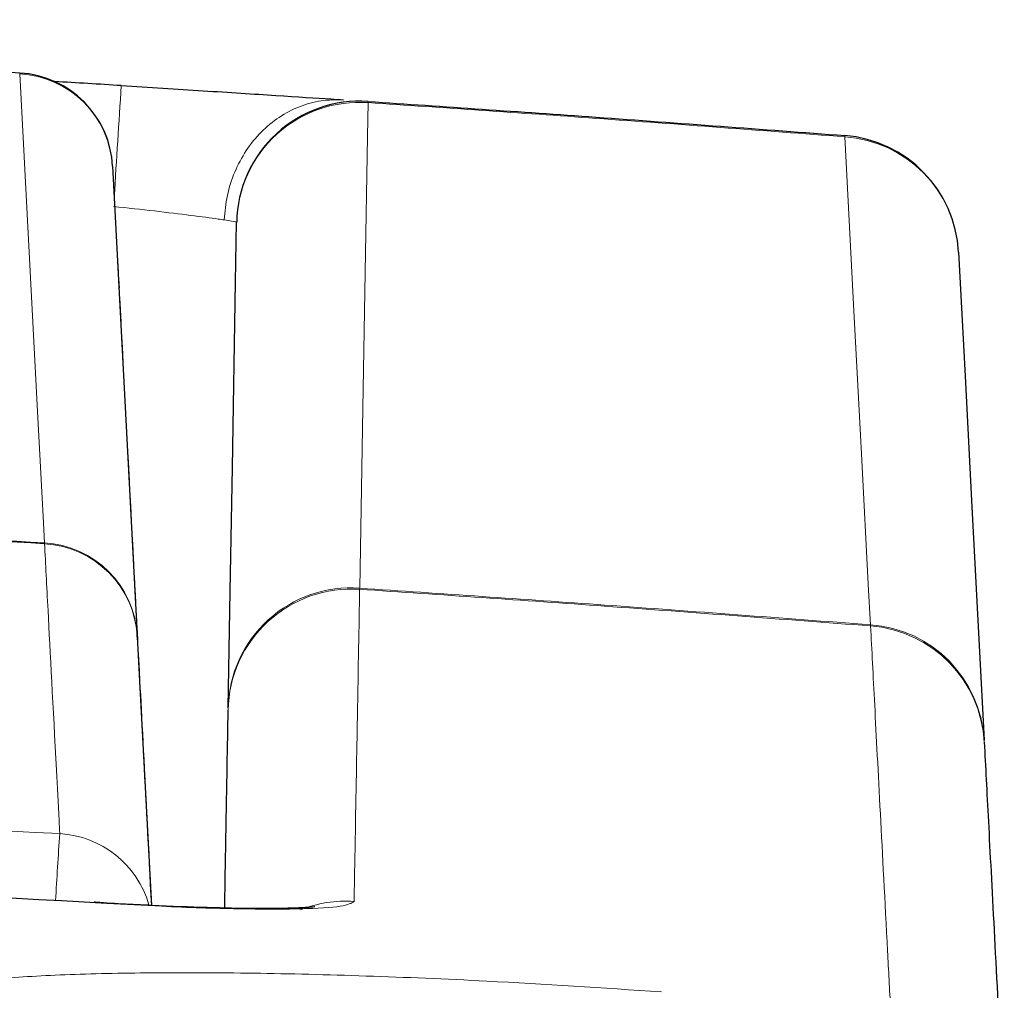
# Paper-space layout 'Blatt5' of a CAD drawing. Header units: millimetres. Extents: x 5 to 418, y 2 to 292.
# Tile 26 of 28: x 277 to 287, y 233 to 242. Entities that reach past the tile are written whole.
import ezdxf

# ---------------------------------------------------------------- set-up
doc = ezdxf.new("R2010")
doc.units = ezdxf.units.MM

psp = doc.layouts.new('Blatt5')

# ---------------------------------------------------------------- linework, layer by layer
at = {"color": 7, "linetype": 'Continuous', "lineweight": 18}
for p, q in [((277.5137, 237.1521), (277.515, 237.1436)), ((280.7093, 236.6818), (280.7097, 236.6931)), ((285.8882, 236.3105), (285.887, 236.3219))]:
    psp.add_line(p, q, dxfattribs=at)
at = {"color": 7, "linetype": 'Continuous', "lineweight": 25}
for p, q in [((278.4556, 236.198), (278.4547, 236.215)), ((278.4792, 235.7486), (278.5983, 233.4757))]:
    psp.add_line(p, q, dxfattribs=at)
at = {"color": 7, "linetype": 'Continuous', "lineweight": 18, "flags": 128}
for points in [[(277.2638, 241.9174), (277.2638, 241.9173), (277.2638, 241.9169), (277.2638, 241.9162), (277.2637, 241.9152), (277.2636, 241.914), (277.2636, 241.9124), (277.2635, 241.9106), (277.2633, 241.9086)], [(277.5137, 237.1521), (277.4996, 237.4186), (277.4435, 238.4845), (277.2633, 241.9086)], [(280.7958, 241.6173), (280.7898, 241.2725), (280.7657, 239.8931), (280.7415, 238.5136), (280.7097, 236.6931)], [(285.887, 236.3219), (285.8688, 236.6685), (285.796, 238.0551), (285.7231, 239.4416), (285.627, 241.271)]]:
    psp.add_lwpolyline(points, dxfattribs=at)
at = {"color": 7, "linetype": 'Continuous', "lineweight": 25, "flags": 128}
for points in [[(278.2055, 240.9714), (278.3301, 238.5924), (278.4547, 236.215)], [(279.3768, 235.4797), (279.3975, 236.6642), (279.4193, 237.917), (279.4521, 239.7961), (279.4627, 240.4039)], [(286.7798, 240.102), (286.8458, 238.8429), (286.9118, 237.5837), (287.0392, 235.153)], [(278.2574, 239.9808), (278.2576, 239.9761), (278.2583, 239.9622), (278.2595, 239.9396), (278.2611, 239.9091), (278.2631, 239.872), (278.2653, 239.8295), (278.2677, 239.7833), (278.2702, 239.7352)]]:
    psp.add_lwpolyline(points, dxfattribs=at)
at = {"color": 7, "linetype": 'Continuous', "lineweight": 25}
for centre, radius, start, end in [((248.7552, -257.2692), 500, 86.731382, 88.108492), ((277.2068, 240.919), 1, 3, 86.73138), ((247.4792, -257.2599), 500, 86.466787, 86.544363), ((280.7126, 240.382), 1.25, 86.18001, 179), ((285.5316, 240.0366), 1.25, 3, 85.62048), ((248.7552, -257.2692), 495.2486, 86.670879, 87.187899)]:
    psp.add_arc(centre, radius, start, end, dxfattribs=at)
at = {"color": 7, "linetype": 'Continuous', "lineweight": 18}
for centre, radius, start, end in [((277.2126, 240.9155), 0.9944, 3.22176, 87.07717), ((546.5808, 224.3406), 268.8549, 176.27879, 176.519388), ((280.7241, 241.6233), 0.072, 355.23928, 4.76072), ((280.7072, 240.3757), 1.2447, 85.91528, 178.70528), ((285.5647, 241.277), 0.0626, 354.52516, 5.47484), ((285.5397, 240.032), 1.2421, 3.23262, 85.96981), ((248.7552, -257.2692), 495.257, 86.671096, 87.190539), ((277.4619, 236.1591), 0.9944, 3.22074, 87.01836), ((277.4572, 236.1455), 0.9998, 3.00931, 86.68561), ((280.6259, 235.4348), 1.2497, 86.17699, 178.98573), ((280.6212, 235.4515), 1.2447, 85.92542, 178.70543), ((285.7991, 235.0829), 1.2421, 3.23244, 85.93959), ((285.7925, 235.0645), 1.2496, 3.01147, 85.60717), ((331.7647, 230.4521), 54.2251, 176.03262, 176.75103), ((277.612, 233.2061), 0.9994, 16.09902, 86.69796), ((280.5708, 232.267), 1.2524, 86.23012, 111.81534)]:
    psp.add_arc(centre, radius, start, end, dxfattribs=at)
at = {"color": 7, "linetype": 'Continuous', "lineweight": 25}
for points, knots in [([(278.2928, 241.7898), (278.5747, 241.7722), (279.1386, 241.7371), (279.8863, 241.6889), (280.3317, 241.6597), (280.5035, 241.6483), (280.5444, 241.6456)], [0, 0, 0, 0, 0.302077, 0.603996, 0.905724, 1, 1, 1, 1]), ([(280.7958, 241.6293), (281.5656, 241.577), (283.1764, 241.4675), (284.7864, 241.3463), (285.627, 241.283)], [0, 0, 0, 0, 0.4778745, 1, 1, 1, 1]), ([(278.2766, 239.6141), (278.2766, 239.6144), (278.2765, 239.6153), (278.2781, 239.5853), (278.281, 239.5308), (278.2849, 239.4561), (278.2878, 239.3993), (278.2893, 239.3706)], [0, 0, 0, 0, 0.130038, 0.345327, 0.561012, 0.777854, 1, 1, 1, 1]), ([(278.2977, 239.2116), (278.2977, 239.212), (278.2976, 239.2128), (278.2992, 239.1828), (278.302, 239.1284), (278.306, 239.0537), (278.3089, 238.9969), (278.3104, 238.9682)], [0, 0, 0, 0, 0.130039, 0.345329, 0.561011, 0.777871, 1, 1, 1, 1]), ([(278.361, 238.0043), (278.3609, 238.0047), (278.3609, 238.0055), (278.3625, 237.9755), (278.3653, 237.9211), (278.3692, 237.8464), (278.3722, 237.7896), (278.3737, 237.7609)], [0, 0, 0, 0, 0.130031, 0.345304, 0.560994, 0.777836, 1, 1, 1, 1]), ([(278.382, 237.6019), (278.382, 237.6022), (278.382, 237.6031), (278.3836, 237.5731), (278.3864, 237.5186), (278.3903, 237.444), (278.3933, 237.3872), (278.3948, 237.3584)], [0, 0, 0, 0, 0.130028, 0.345305, 0.560978, 0.77782, 1, 1, 1, 1]), ([(278.4031, 237.1994), (278.4031, 237.1998), (278.4031, 237.2006), (278.4046, 237.1706), (278.4075, 237.1162), (278.4114, 237.0415), (278.4144, 236.9847), (278.4159, 236.956)], [0, 0, 0, 0, 0.130027, 0.345301, 0.560975, 0.777818, 1, 1, 1, 1]), ([(278.4242, 236.797), (278.4242, 236.7973), (278.4242, 236.7982), (278.4257, 236.7682), (278.4286, 236.7137), (278.4325, 236.6391), (278.4355, 236.5822), (278.437, 236.5535)], [0, 0, 0, 0, 0.1300233, 0.3452877, 0.5609595, 0.7778013, 1, 1, 1, 1]), ([(278.4453, 236.3945), (278.4453, 236.3949), (278.4453, 236.3957), (278.4468, 236.3657), (278.4497, 236.3112), (278.4536, 236.2366), (278.4566, 236.1798), (278.4581, 236.151)], [0, 0, 0, 0, 0.130022, 0.345285, 0.560957, 0.7778, 1, 1, 1, 1]), ([(278.4556, 236.198), (278.473, 235.8663), (278.5057, 235.2431), (278.5688, 234.039), (278.5983, 233.4757)], [0, 0, 0, 0, 0.532162, 1, 1, 1, 1]), ([(278.4664, 235.9921), (278.4664, 235.9924), (278.4664, 235.9933), (278.4679, 235.9633), (278.4708, 235.9088), (278.4747, 235.8341), (278.4777, 235.7773), (278.4792, 235.7486)], [0, 0, 0, 0, 0.1300197, 0.3452872, 0.5609578, 0.7777997, 1, 1, 1, 1]), ([(279.3414, 233.4494), (279.3457, 233.6957), (279.3611, 234.5801), (279.37, 235.0895), (279.3764, 235.457)], [0, 0, 0, 0, 0.278543, 1, 1, 1, 1]), ([(287.0404, 235.1302), (287.0534, 234.883), (287.0793, 234.3886), (287.1379, 233.2702), (287.1949, 232.1819), (287.2335, 231.4454), (287.2439, 231.2474)], [0, 0, 0, 0, 0.296952, 0.593904, 0.890856, 1, 1, 1, 1]), ([(278.1469, 233.4965), (273.2539, 233.7532), (263.4637, 234.2669), (248.9677, 234.4786), (234.2611, 234.3314), (224.4704, 233.8601), (219.3665, 233.6144)], [0, 0, 0, 0, 0.249914, 0.500043, 0.739376, 1, 1, 1, 1]), ([(280.2537, 233.4606), (280.2551, 233.4608), (280.2623, 233.462), (280.1892, 233.4538), (280.0143, 233.4459), (279.6871, 233.4421), (279.2307, 233.4493), (278.6789, 233.4703), (278.254, 233.4912), (278.0364, 233.507), (278.017, 233.5084)], [0, 0, 0, 0, 0.022474, 0.113153, 0.245942, 0.411084, 0.59182, 0.784321, 0.980833, 1, 1, 1, 1])]:
    psp.add_open_spline(points, degree=3, knots=knots, dxfattribs=at)
at = {"color": 7, "linetype": 'Continuous', "lineweight": 18}
for points, knots in [([(280.5444, 241.6456), (280.4689, 241.6457), (280.318, 241.646), (280.0966, 241.5827), (279.8901, 241.4754), (279.7066, 241.3239), (279.5532, 241.1353), (279.4372, 240.9171), (279.3592, 240.6781), (279.3448, 240.511), (279.3376, 240.4275)], [0, 0, 0, 0, 0.124998, 0.250001, 0.375, 0.5, 0.625003, 0.750002, 0.875003, 1, 1, 1, 1]), ([(285.627, 241.271), (284.7864, 241.3343), (283.1764, 241.4556), (281.5656, 241.565), (280.7958, 241.6173)], [0, 0, 0, 0, 0.5221255, 1, 1, 1, 1]), ([(278.2157, 240.5639), (278.3563, 240.5486), (278.6374, 240.518), (279.0098, 240.4728), (279.2317, 240.4432), (279.3172, 240.4305), (279.3376, 240.4275)], [0, 0, 0, 0, 0.301894, 0.603865, 0.905712, 1, 1, 1, 1]), ([(279.3376, 240.4279), (279.3882, 240.4197), (279.456, 240.4088), (279.4614, 240.4049), (279.4627, 240.4039)], [0, 0, 0, 0, 0.745319, 1, 1, 1, 1]), ([(277.6696, 234.2038), (277.6672, 234.2485), (277.6555, 234.4719), (277.6088, 235.3589), (277.5544, 236.3939), (277.526, 236.9356), (277.515, 237.1436)], [0, 0, 0, 0, 0.032288, 0.161438, 0.678067, 1, 1, 1, 1]), ([(280.7093, 236.6818), (280.7024, 236.2953), (280.6908, 235.6487), (280.6693, 234.4321), (280.6569, 233.7294), (280.6532, 233.5167)], [0, 0, 0, 0, 0.508968, 0.851387, 1, 1, 1, 1]), ([(285.8882, 236.3105), (284.9899, 236.3784), (283.264, 236.5088), (281.5372, 236.6257), (280.7093, 236.6818)], [0, 0, 0, 0, 0.520539, 1, 1, 1, 1]), ([(280.7097, 236.6931), (281.5375, 236.6371), (283.2638, 236.5202), (284.9891, 236.3898), (285.887, 236.3219)], [0, 0, 0, 0, 0.479532, 1, 1, 1, 1]), ([(286.0912, 232.4246), (286.0809, 232.6227), (286.0423, 233.3598), (285.9853, 234.4491), (285.9269, 235.5683), (285.9011, 236.0631), (285.8882, 236.3105)], [0, 0, 0, 0, 0.109144, 0.406096, 0.703048, 1, 1, 1, 1]), ([(219.8409, 234.2038), (220.5065, 234.2423), (223.8344, 234.4344), (232.4958, 234.8374), (245.835, 235.129), (261.792, 234.9927), (272.3962, 234.4658), (277.6696, 234.2038)], [0, 0, 0, 0, 0.034566, 0.172836, 0.44955, 0.726264, 1, 1, 1, 1]), ([(278.1469, 233.4965), (278.3328, 233.486), (278.7983, 233.4597), (279.5024, 233.4371), (280.1373, 233.437), (280.5693, 233.4624), (280.6252, 233.4986), (280.6532, 233.5167)], [0, 0, 0, 0, 0.142372, 0.356657, 0.571004, 0.785546, 1, 1, 1, 1]), ([(276.0632, 232.483), (276.0827, 232.5171), (276.1219, 232.5853), (276.4514, 232.6681), (276.9766, 232.7326), (277.6938, 232.7759), (278.5841, 232.7959), (279.6152, 232.7924), (280.7632, 232.7635), (282.1498, 232.7063), (283.1744, 232.6382), (283.7701, 232.5985)], [0, 0, 0, 0, 0.106792, 0.21358, 0.320429, 0.427277, 0.53375, 0.640224, 0.746388, 0.852555, 1, 1, 1, 1])]:
    psp.add_open_spline(points, degree=3, knots=knots, dxfattribs=at)

doc.saveas('drawing.dxf')
